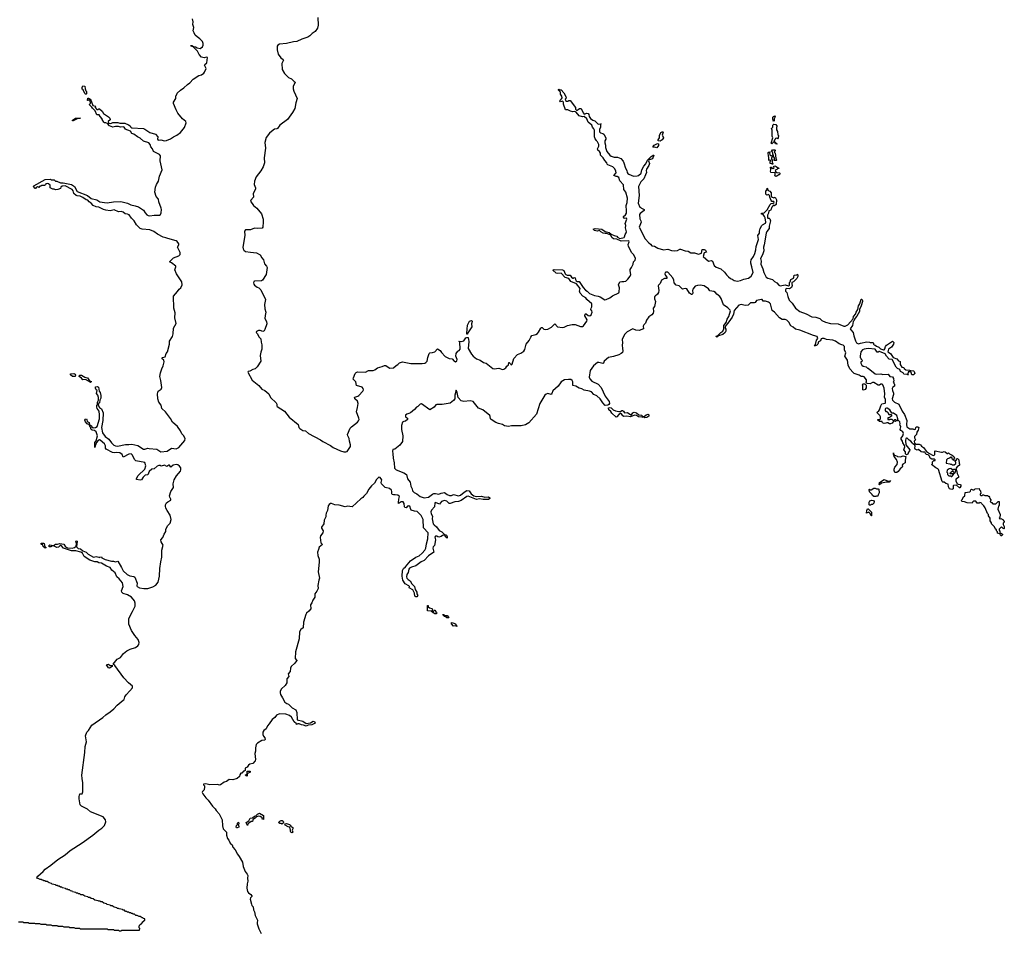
# Model space of a CAD drawing. Extents: x 2535812 to 2752880, y 540738 to 728399.
# Tile 152 of 213: x 2646785 to 2662220, y 625069 to 639389. Entities that reach past the tile are written whole.
import ezdxf

# ---------------------------------------------------------------- set-up
doc = ezdxf.new("R2010")
doc.units = 0

msp = doc.modelspace()

# ---------------------------------------------------------------- linework, layer by layer
at = {"layer": '0CON20XD'}
for points in [[(2647989, 632761), (2647968, 632712), (2647965, 632682), (2647961, 632745), (2647965, 632763), (2647984, 632786), (2648002, 632865), (2647981, 632931), (2647958, 632948), (2647922, 632955), (2647906, 632965), (2647893, 633003), (2647883, 633015), (2647880, 633040), (2647842, 633055), (2647815, 633084), (2647805, 633110), (2647815, 633130), (2647830, 633135), (2647838, 633125), (2647842, 633092), (2647875, 633077), (2647880, 633040), (2647910, 633025), (2647918, 633005), (2647935, 632990), (2647972, 632998), (2647997, 633015), (2648037, 633133), (2648038, 633195), (2648032, 633252), (2647999, 633295), (2647992, 633315), (2647995, 633348), (2648003, 633357), (2648004, 633395), (2648022, 633428), (2648022, 633465), (2648012, 633502), (2647991, 633531), (2648000, 633575), (2647985, 633590), (2647973, 633615), (2647972, 633635), (2647999, 633639), (2648018, 633628), (2648030, 633565), (2648044, 633544), (2648057, 633497), (2648055, 633455), (2648039, 633425), (2648034, 633386), (2648018, 633372), (2648017, 633345), (2648035, 633312), (2648065, 633288), (2648092, 633225), (2648089, 633105), (2648065, 632995), (2648081, 632915), (2648126, 632855), (2648182, 632812), (2648225, 632755), (2648261, 632721), (2648288, 632708), (2648317, 632703), (2648445, 632731), (2648495, 632728), (2648545, 632738), (2648635, 632715), (2648725, 632660), (2648745, 632658), (2648794, 632674), (2648815, 632667), (2648935, 632655), (2648995, 632615), (2649095, 632625), (2649165, 632671), (2649235, 632661), (2649279, 632681), (2649373, 632795), (2649378, 632825), (2649353, 632873), (2649325, 632896), (2649303, 632943), (2649261, 633011), (2649178, 633078), (2649149, 633139), (2649070, 633240), (2649015, 633295), (2649003, 633345), (2648965, 633395), (2648950, 633445), (2648945, 633525), (2648954, 633566), (2649000, 633600), (2649011, 633625), (2648996, 633736), (2648980, 633795), (2648990, 633855), (2649014, 633916), (2649035, 633965), (2649049, 634025), (2649042, 634052), (2649016, 634075), (2649013, 634085), (2649024, 634095), (2649063, 634107), (2649083, 634155), (2649102, 634185), (2649132, 634305), (2649135, 634349), (2649179, 634421), (2649192, 634465), (2649194, 634555), (2649237, 634625), (2649218, 634715), (2649222, 634795), (2649202, 634865), (2649194, 635055), (2649261, 635129), (2649285, 635164), (2649311, 635185), (2649332, 635235), (2649328, 635278), (2649242, 635408), (2649218, 635468), (2649232, 635515), (2649230, 635525), (2649165, 635579), (2649132, 635595), (2649196, 635654), (2649281, 635689), (2649300, 635710), (2649300, 635740), (2649260, 635825), (2649279, 635861), (2649279, 635875), (2649254, 635914), (2649235, 635924), (2649105, 635958), (2649075, 635972), (2649035, 635978), (2648945, 636025), (2648889, 636069), (2648825, 636097), (2648705, 636106), (2648675, 636115), (2648615, 636174), (2648579, 636239), (2648535, 636280), (2648499, 636329), (2648475, 636342), (2648437, 636347), (2648405, 636371), (2648375, 636381), (2648335, 636376), (2648265, 636408), (2648205, 636393), (2648135, 636406), (2648096, 636416), (2648025, 636449), (2647984, 636454), (2647936, 636476), (2647905, 636513), (2647874, 636534), (2647855, 636560), (2647825, 636566), (2647774, 636604), (2647735, 636624), (2647685, 636626), (2647668, 636635), (2647633, 636665), (2647622, 636705), (2647605, 636730), (2647495, 636784), (2647448, 636782), (2647430, 636765), (2647425, 636743), (2647380, 636725), (2647345, 636721), (2647324, 636734), (2647302, 636735), (2647260, 636755), (2647263, 636795), (2647238, 636818), (2647215, 636822), (2647192, 636818), (2647188, 636802), (2647175, 636790), (2647125, 636790), (2647115, 636780), (2647102, 636778), (2647085, 636760), (2647075, 636770), (2647063, 636767), (2647045, 636760), (2647035, 636743), (2647025, 636742), (2647000, 636775), (2647005, 636787), (2647185, 636883), (2647265, 636888), (2647278, 636878), (2647325, 636880), (2647348, 636858), (2647365, 636857), (2647425, 636830), (2647465, 636834), (2647596, 636806), (2647642, 636772), (2647685, 636696), (2647845, 636631), (2647905, 636588), (2647994, 636564), (2648042, 636532), (2648115, 636526), (2648155, 636516), (2648254, 636536), (2648368, 636538), (2648475, 636515), (2648526, 636486), (2648595, 636472), (2648645, 636454), (2648728, 636405), (2648750, 636360), (2648779, 636329), (2648798, 636318), (2648826, 636316), (2648895, 636327), (2648975, 636326), (2648992, 636335), (2649000, 636360), (2649008, 636415), (2649005, 636435), (2648967, 636535), (2648962, 636575), (2648925, 636616), (2648905, 636685), (2648915, 636765), (2648927, 636805), (2648962, 636858), (2648975, 636935), (2649016, 637034), (2648987, 637175), (2648991, 637255), (2648975, 637275), (2648882, 637325), (2648864, 637364), (2648839, 637395), (2648828, 637435), (2648810, 637460), (2648724, 637485), (2648671, 637531), (2648634, 637554), (2648573, 637593), (2648544, 637605), (2648523, 637643), (2648479, 637655), (2648440, 637675), (2648440, 637685), (2648415, 637710), (2648365, 637707), (2648335, 637714), (2648287, 637713), (2648245, 637704), (2648195, 637724), (2648162, 637762), (2648135, 637774), (2648115, 637774), (2648102, 637785), (2648080, 637825), (2648080, 637835), (2648045, 637870), (2648028, 637898), (2647995, 637900), (2647970, 637960), (2647925, 638000), (2647918, 638018), (2647880, 638055), (2647882, 638068), (2647900, 638085), (2647890, 638095), (2647890, 638115), (2647878, 638128), (2647865, 638130), (2647855, 638120), (2647850, 638125), (2647852, 638158), (2647865, 638160), (2647888, 638145), (2647907, 638115), (2647932, 638042), (2647980, 638035), (2647970, 638025), (2647970, 638015), (2647992, 637982), (2648015, 637980), (2648025, 637990), (2648035, 637990), (2648076, 637955), (2648097, 637917), (2648176, 637865), (2648197, 637845), (2648202, 637818), (2648172, 637795), (2648179, 637769), (2648215, 637760), (2648245, 637780), (2648265, 637780), (2648325, 637778), (2648355, 637766), (2648435, 637769), (2648491, 637741), (2648516, 637726), (2648527, 637705), (2648543, 637693), (2648725, 637685), (2648748, 637675), (2648825, 637620), (2648915, 637595), (2648950, 637555), (2648944, 637514), (2648955, 637502), (2648995, 637505), (2649055, 637490), (2649085, 637495), (2649150, 637520), (2649195, 637555), (2649249, 637581), (2649308, 637622), (2649370, 637700), (2649395, 637775), (2649391, 637791), (2649336, 637835), (2649265, 637924), (2649238, 637975), (2649197, 638075), (2649196, 638095), (2649232, 638155), (2649234, 638195), (2649244, 638206), (2649254, 638235), (2649305, 638285), (2649359, 638321), (2649415, 638372), (2649453, 638397), (2649505, 638455), (2649595, 638513), (2649633, 638527), (2649670, 638550), (2649684, 638566), (2649709, 638625), (2649681, 638675), (2649685, 638689), (2649720, 638715), (2649728, 638798), (2649715, 638802), (2649675, 638791), (2649635, 638804), (2649596, 638846), (2649574, 638895), (2649502, 638962), (2649473, 638975), (2649470, 638985), (2649485, 638987), (2649508, 638968), (2649540, 638965), (2649568, 638948), (2649614, 638936), (2649651, 638965), (2649661, 638989), (2649662, 639015), (2649648, 639048), (2649610, 639090), (2649565, 639118), (2649536, 639145), (2649519, 639185), (2649504, 639216), (2649514, 639265), (2649500, 639315), (2649505, 639355), (2649495, 639405)], [(2651458, 639425), (2651465, 639305), (2651455, 639255), (2651418, 639205), (2651369, 639171), (2651333, 639135), (2651301, 639115), (2651208, 639082), (2651131, 639045), (2651075, 639041), (2650965, 639017), (2650856, 639004), (2650830, 638990), (2650821, 638975), (2650820, 638915), (2650837, 638847), (2650879, 638789), (2650915, 638765), (2650919, 638755), (2650893, 638705), (2650901, 638611), (2650938, 638548), (2651001, 638481), (2651044, 638464), (2651088, 638418), (2651105, 638408), (2651095, 638382), (2651073, 638347), (2651073, 638303), (2651081, 638271), (2651134, 638155), (2651111, 638085), (2651096, 637995), (2651063, 637935), (2650985, 637826), (2650862, 637738), (2650825, 637685), (2650815, 637678), (2650778, 637672), (2650760, 637660), (2650700, 637610), (2650649, 637545), (2650626, 637464), (2650636, 637375), (2650616, 637225), (2650621, 637145), (2650603, 637085), (2650565, 637022), (2650527, 636975), (2650493, 636927), (2650463, 636857), (2650458, 636805), (2650482, 636755), (2650482, 636735), (2650443, 636667), (2650450, 636605), (2650409, 636561), (2650404, 636545), (2650449, 636479), (2650501, 636435), (2650573, 636345), (2650602, 636265), (2650603, 636195), (2650594, 636165), (2650595, 636135), (2650585, 636123), (2650505, 636115), (2650465, 636120), (2650405, 636096), (2650325, 636093), (2650307, 636075), (2650315, 636005), (2650283, 635825), (2650288, 635798), (2650297, 635775), (2650325, 635757), (2650405, 635745), (2650495, 635735), (2650553, 635705), (2650580, 635655), (2650606, 635625), (2650621, 635561), (2650655, 635525), (2650662, 635505), (2650650, 635395), (2650592, 635308), (2650575, 635295), (2650467, 635293), (2650455, 635284), (2650450, 635265), (2650455, 635245), (2650468, 635228), (2650505, 635199), (2650535, 635185), (2650564, 635155), (2650638, 635005), (2650624, 634925), (2650625, 634855), (2650645, 634805), (2650632, 634755), (2650628, 634705), (2650656, 634656), (2650658, 634622), (2650630, 634535), (2650615, 634511), (2650595, 634503), (2650554, 634516), (2650526, 634516), (2650505, 634508), (2650495, 634501), (2650491, 634485), (2650513, 634463), (2650536, 634416), (2650566, 634385), (2650569, 634335), (2650583, 634295), (2650579, 634225), (2650564, 634176), (2650557, 634125), (2650563, 634035), (2650505, 633950), (2650475, 633916), (2650440, 633905), (2650391, 633879), (2650366, 633874), (2650359, 633865), (2650429, 633739), (2650531, 633655), (2650580, 633600), (2650625, 633575), (2650689, 633525), (2650717, 633467), (2650804, 633384), (2650814, 633365), (2650816, 633335), (2650822, 633325), (2650934, 633254), (2651010, 633160), (2651151, 633045), (2651162, 632995), (2651175, 632980), (2651221, 632951), (2651265, 632943), (2651312, 632902), (2651500, 632805), (2651537, 632777), (2651656, 632715), (2651701, 632681), (2651815, 632631), (2651865, 632616), (2651895, 632614), (2651918, 632622), (2651973, 632697), (2651973, 632725), (2651953, 632785), (2651952, 632825), (2651930, 632865), (2651925, 632885), (2651965, 632989), (2651985, 633010), (2652079, 633081), (2652097, 633103), (2652105, 633125), (2652102, 633145), (2652063, 633245), (2652082, 633308), (2652093, 633375), (2652080, 633410), (2652038, 633445), (2652033, 633465), (2652041, 633475), (2652083, 633487), (2652101, 633499), (2652165, 633565), (2652173, 633585), (2652169, 633609), (2652151, 633631), (2652064, 633654), (2652054, 633715), (2652014, 633755), (2652016, 633775), (2652045, 633844), (2652060, 633860), (2652082, 633868), (2652205, 633866), (2652255, 633890), (2652325, 633890), (2652350, 633900), (2652395, 633933), (2652465, 633951), (2652505, 633970), (2652525, 633969), (2652545, 633955), (2652588, 633928), (2652645, 633931), (2652685, 633968), (2652715, 633984), (2652740, 634010), (2652785, 634024), (2652915, 634002), (2653095, 634000), (2653135, 634005), (2653154, 634015), (2653175, 634037), (2653184, 634095), (2653205, 634158), (2653214, 634166), (2653255, 634172), (2653290, 634185), (2653335, 634230), (2653375, 634205), (2653395, 634175), (2653455, 634111), (2653515, 634080), (2653565, 634074), (2653595, 634035), (2653615, 634027), (2653638, 634042), (2653645, 634065), (2653623, 634115), (2653625, 634155), (2653654, 634195), (2653675, 634206), (2653688, 634225), (2653682, 634332), (2653670, 634345), (2653675, 634350), (2653705, 634347), (2653748, 634355), (2653777, 634403), (2653795, 634409), (2653816, 634406), (2653826, 634346), (2653817, 634237), (2653868, 634148), (2653896, 634116), (2653945, 634075), (2654003, 634053), (2654055, 634016), (2654095, 634004), (2654200, 633920), (2654225, 633915), (2654295, 633925), (2654355, 633906), (2654375, 633911), (2654405, 633930), (2654422, 633958), (2654450, 633980), (2654452, 634018), (2654458, 634018), (2654480, 633995), (2654482, 633982), (2654495, 633980), (2654505, 633990), (2654530, 634080), (2654590, 634140), (2654639, 634161), (2654687, 634193), (2654701, 634219), (2654724, 634305), (2654769, 634361), (2654795, 634414), (2654815, 634440), (2654875, 634455), (2654900, 634470), (2654919, 634491), (2654955, 634556), (2654965, 634564), (2654975, 634564), (2655000, 634540), (2655022, 634532), (2655063, 634537), (2655122, 634568), (2655175, 634621), (2655217, 634577), (2655295, 634566), (2655321, 634569), (2655374, 634595), (2655446, 634614), (2655495, 634612), (2655575, 634580), (2655605, 634578), (2655622, 634588), (2655674, 634665), (2655680, 634685), (2655646, 634745), (2655648, 634772), (2655655, 634778), (2655665, 634778), (2655695, 634755), (2655725, 634748), (2655743, 634765), (2655758, 634805), (2655754, 634824), (2655740, 634845), (2655742, 634865), (2655754, 634886), (2655755, 634935), (2655675, 635005), (2655660, 635030), (2655615, 635057), (2655569, 635105), (2655559, 635135), (2655573, 635175), (2655511, 635251), (2655425, 635288), (2655395, 635330), (2655335, 635349), (2655275, 635414), (2655215, 635410), (2655195, 635416), (2655140, 635465), (2655165, 635472), (2655295, 635468), (2655315, 635460), (2655336, 635406), (2655348, 635395), (2655365, 635387), (2655415, 635383), (2655434, 635354), (2655455, 635337), (2655465, 635337), (2655475, 635347), (2655493, 635343), (2655497, 635315), (2655507, 635297), (2655525, 635288), (2655557, 635285), (2655620, 635190), (2655655, 635148), (2655683, 635133), (2655716, 635096), (2655795, 635066), (2655855, 635056), (2655885, 635044), (2655955, 634997), (2655979, 635001), (2656038, 635032), (2656077, 635063), (2656175, 635106), (2656184, 635126), (2656190, 635185), (2656173, 635235), (2656195, 635278), (2656222, 635288), (2656256, 635284), (2656287, 635293), (2656319, 635321), (2656353, 635367), (2656365, 635395), (2656353, 635455), (2656354, 635475), (2656377, 635503), (2656403, 635555), (2656409, 635595), (2656431, 635619), (2656439, 635645), (2656412, 635702), (2656381, 635735), (2656327, 635835), (2656325, 635865), (2656338, 635905), (2656334, 635924), (2656215, 635917), (2656145, 635951), (2656095, 635954), (2656065, 635974), (2656059, 635999), (2656039, 636019), (2655985, 636040), (2655963, 636037), (2655932, 636045), (2655895, 636064), (2655873, 636083)], [(2647825, 638220), (2647815, 638220), (2647805, 638230), (2647778, 638288), (2647765, 638300), (2647764, 638325), (2647775, 638350), (2647806, 638345), (2647810, 638305), (2647820, 638275), (2647830, 638265), (2647830, 638225), (2647825, 638220)], [(2655873, 636083), (2655835, 636076), (2655795, 636087), (2655773, 636107), (2655805, 636116), (2655910, 636105), (2655965, 636068), (2656025, 636056), (2656056, 636026), (2656106, 636006), (2656148, 635998), (2656158, 635978), (2656195, 635960), (2656260, 635975), (2656268, 635985), (2656276, 636024), (2656293, 636047), (2656297, 636065), (2656283, 636125), (2656285, 636165), (2656274, 636195), (2656302, 636265), (2656295, 636276), (2656265, 636275), (2656251, 636295), (2656251, 636305), (2656281, 636329), (2656296, 636355), (2656298, 636395), (2656291, 636475), (2656310, 636525), (2656312, 636592), (2656288, 636688), (2656258, 636725), (2656249, 636799), (2656195, 636866), (2656179, 636915), (2656150, 636930), (2656135, 636930), (2656100, 636945), (2656133, 636987), (2656130, 637015), (2656113, 637053), (2656084, 637084), (2656006, 637116), (2655996, 637126), (2655989, 637145), (2655955, 637184), (2655934, 637224), (2655892, 637265), (2655890, 637295), (2655875, 637322), (2655846, 637346), (2655842, 637365), (2655861, 637405), (2655862, 637432), (2655844, 637474), (2655830, 637485), (2655828, 637498), (2655805, 637520), (2655794, 637555), (2655794, 637655), (2655785, 637680), (2655764, 637704), (2655753, 637735), (2655695, 637784), (2655674, 637834), (2655635, 637872), (2655605, 637868), (2655555, 637883), (2655508, 637938), (2655488, 637948), (2655455, 637944), (2655418, 637955), (2655375, 637978), (2655340, 637975), (2655310, 638065), (2655308, 638098), (2655295, 638110), (2655265, 638104), (2655254, 638115), (2655255, 638128), (2655280, 638150), (2655288, 638165), (2655282, 638192), (2655263, 638223), (2655260, 638255), (2655230, 638285), (2655230, 638295), (2655235, 638300), (2655245, 638290), (2655275, 638290), (2655316, 638245), (2655346, 638185), (2655353, 638165), (2655338, 638142), (2655342, 638122), (2655355, 638110), (2655385, 638110), (2655395, 638120), (2655415, 638120), (2655497, 638015), (2655498, 637988), (2655512, 637972), (2655525, 637970), (2655537, 637983), (2655560, 637995), (2655588, 637998), (2655618, 637928), (2655635, 637910), (2655675, 637923), (2655695, 637917), (2655707, 637905), (2655713, 637873), (2655735, 637840), (2655770, 637815), (2655800, 637805), (2655855, 637750), (2655900, 637755), (2655890, 637750), (2655888, 637705), (2655872, 637668), (2655875, 637630), (2655888, 637615), (2655925, 637606), (2655944, 637594), (2655972, 637535), (2655974, 637515), (2655960, 637490), (2655958, 637458), (2655966, 637424), (2655966, 637385), (2655988, 637325), (2656038, 637265), (2656059, 637249), (2656104, 637236), (2656155, 637236), (2656206, 637216), (2656245, 637171), (2656255, 637145), (2656282, 637062), (2656302, 637025), (2656309, 636995), (2656320, 636980), (2656335, 636966), (2656406, 636936), (2656465, 636941), (2656485, 636949), (2656525, 636983), (2656536, 637035), (2656567, 637093), (2656601, 637129), (2656625, 637188), (2656684, 637246), (2656715, 637268), (2656728, 637268), (2656705, 637210), (2656675, 637198), (2656652, 637198), (2656640, 637175), (2656656, 637134), (2656646, 637105), (2656610, 637045), (2656603, 637025), (2656610, 636995), (2656596, 636955), (2656569, 636895), (2656523, 636847), (2656484, 636775), (2656494, 636635), (2656480, 636515), (2656505, 636452), (2656553, 636427), (2656572, 636415), (2656572, 636398), (2656511, 636349), (2656500, 636335), (2656506, 636266), (2656524, 636235), (2656526, 636216), (2656496, 636135), (2656591, 635955), (2656649, 635889), (2656673, 635873), (2656694, 635845), (2656735, 635837), (2656786, 635806), (2656875, 635782), (2656945, 635794), (2657005, 635771), (2657054, 635766), (2657095, 635772), (2657135, 635794), (2657145, 635793), (2657215, 635766), (2657265, 635762), (2657307, 635737), (2657363, 635733), (2657424, 635716), (2657472, 635728), (2657485, 635788), (2657516, 635786), (2657535, 635778), (2657550, 635745), (2657528, 635742), (2657517, 635733), (2657497, 635675), (2657585, 635606), (2657625, 635614), (2657645, 635606), (2657674, 635535), (2657705, 635510), (2657775, 635482), (2657835, 635434), (2657865, 635389), (2657895, 635360), (2657927, 635335), (2657955, 635324), (2657985, 635299), (2658035, 635292), (2658085, 635301), (2658136, 635324), (2658211, 635339), (2658250, 635370), (2658282, 635425), (2658264, 635515), (2658244, 635574), (2658244, 635595), (2658254, 635625), (2658290, 635675), (2658310, 635725), (2658325, 635780), (2658329, 635835), (2658364, 635945), (2658357, 636005), (2658384, 636045), (2658384, 636075), (2658394, 636116), (2658418, 636162), (2658427, 636173), (2658475, 636198), (2658484, 636216), (2658472, 636285), (2658462, 636305), (2658438, 636338), (2658415, 636340), (2658413, 636355), (2658458, 636362), (2658500, 636410), (2658547, 636493), (2658563, 636507), (2658598, 636512), (2658610, 636525), (2658608, 636538), (2658575, 636542), (2658564, 636554), (2658543, 636605), (2658540, 636635), (2658525, 636650), (2658495, 636640), (2658482, 636655), (2658483, 636703), (2658500, 636725), (2658503, 636747), (2658510, 636745), (2658510, 636725), (2658520, 636710), (2658545, 636700), (2658567, 636677), (2658566, 636626), (2658572, 636615), (2658605, 636598), (2658628, 636608), (2658647, 636565), (2658642, 636495), (2658615, 636470), (2658605, 636480), (2658592, 636478), (2658590, 636465), (2658575, 636450), (2658562, 636408), (2658555, 636400), (2658527, 636393), (2658524, 636355), (2658507, 636325), (2658508, 636285), (2658515, 636278), (2658536, 636276), (2658546, 636266), (2658553, 636235), (2658534, 636155), (2658536, 636115), (2658499, 636071), (2658488, 636045), (2658455, 635862), (2658444, 635825), (2658448, 635765), (2658428, 635705), (2658398, 635645), (2658406, 635604), (2658401, 635555), (2658435, 635485), (2658451, 635425), (2658488, 635355), (2658515, 635338), (2658587, 635315), (2658617, 635287), (2658656, 635265), (2658685, 635230), (2658705, 635216), (2658785, 635231), (2658835, 635220), (2658852, 635228), (2658855, 635270), (2658862, 635278), (2658872, 635318), (2658915, 635340), (2658922, 635355), (2658924, 635386), (2658965, 635390), (2658975, 635400), (2658985, 635390), (2658985, 635362), (2658969, 635335), (2658915, 635278), (2658890, 635270), (2658887, 635247), (2658893, 635223), (2658885, 635194), (2658855, 635173), (2658802, 635175), (2658788, 635155), (2658792, 635135), (2658813, 635113), (2658825, 635052), (2658846, 634995), (2658896, 634946), (2658944, 634865), (2659017, 634815), (2659115, 634779), (2659203, 634733), (2659266, 634726), (2659328, 634708), (2659359, 634675), (2659418, 634648), (2659495, 634626), (2659615, 634621), (2659705, 634583), (2659724, 634586), (2659765, 634606), (2659849, 634701), (2659854, 634736), (2659890, 634780), (2659897, 634805), (2659922, 634848), (2659934, 634905), (2659954, 634935), (2659975, 635010), (2659985, 635006), (2659995, 634988), (2659995, 634970), (2659977, 634905), (2659950, 634845), (2659951, 634815), (2659910, 634740), (2659879, 634705), (2659866, 634675), (2659852, 634658), (2659842, 634598), (2659806, 634545), (2659815, 634527), (2659853, 634485), (2659861, 634435), (2659886, 634356), (2659905, 634324), (2659935, 634307), (2659965, 634321), (2660065, 634342), (2660107, 634337), (2660115, 634330), (2660157, 634327), (2660168, 634318), (2660170, 634305), (2660182, 634292), (2660198, 634288), (2660215, 634270), (2660255, 634258), (2660278, 634228), (2660325, 634215), (2660335, 634217), (2660349, 634231), (2660358, 634265), (2660375, 634290), (2660465, 634348), (2660487, 634327), (2660483, 634305), (2660452, 634258), (2660404, 634226), (2660392, 634182), (2660438, 634155), (2660480, 634095), (2660537, 634075), (2660562, 634042), (2660585, 634030), (2660590, 634015), (2660588, 633985), (2660612, 633942), (2660645, 633940), (2660652, 633922), (2660675, 633900), (2660735, 633898), (2660748, 633888), (2660795, 633886), (2660805, 633877), (2660817, 633845), (2660795, 633822), (2660772, 633822), (2660758, 633858), (2660745, 633870), (2660712, 633868), (2660710, 633835), (2660720, 633825), (2660715, 633820), (2660705, 633820), (2660695, 633830), (2660645, 633833), (2660632, 633852), (2660594, 633875), (2660580, 633905), (2660545, 633922), (2660525, 633944), (2660462, 634062), (2660415, 634070), (2660374, 634115), (2660351, 634151), (2660265, 634190), (2660255, 634190), (2660245, 634180), (2660225, 634180), (2660193, 634223), (2660086, 634234), (2660025, 634227), (2659995, 634213), (2659970, 634185), (2659960, 634115), (2659960, 634095), (2659970, 634085), (2659972, 634072), (2659990, 634055), (2659988, 634032), (2659970, 634025), (2659970, 634005), (2659988, 633975), (2660005, 633960), (2660055, 633950), (2660075, 633928), (2660086, 633926), (2660195, 633839), (2660215, 633833), (2660285, 633836), (2660315, 633830), (2660400, 633835), (2660426, 633796), (2660465, 633790), (2660484, 633765), (2660486, 633725), (2660480, 633715), (2660487, 633703)], [(2647625, 637804), (2647610, 637805), (2647610, 637815), (2647660, 637845), (2647738, 637848), (2647687, 637833), (2647625, 637804)], [(2658605, 637800), (2658593, 637803), (2658600, 637815), (2658590, 637825), (2658590, 637855), (2658595, 637870), (2658605, 637870), (2658615, 637880), (2658630, 637865), (2658610, 637835), (2658610, 637805), (2658605, 637800)], [(2656825, 637483), (2656795, 637492), (2656794, 637505), (2656813, 637535), (2656814, 637575), (2656837, 637623), (2656865, 637638), (2656872, 637625), (2656858, 637578), (2656878, 637545), (2656877, 637535), (2656856, 637505), (2656825, 637483)], [(2658655, 637440), (2658632, 637442), (2658630, 637460), (2658622, 637462), (2658620, 637470), (2658602, 637468), (2658577, 637443), (2658563, 637455), (2658590, 637535), (2658580, 637565), (2658582, 637655), (2658572, 637685), (2658590, 637705), (2658593, 637737), (2658605, 637750), (2658638, 637748), (2658660, 637715), (2658650, 637705), (2658650, 637665), (2658667, 637637), (2658670, 637585), (2658678, 637575), (2658677, 637535), (2658665, 637520), (2658655, 637530), (2658632, 637528), (2658630, 637515), (2658610, 637495), (2658620, 637470), (2658628, 637468), (2658642, 637452), (2658655, 637450), (2658660, 637445), (2658655, 637440)], [(2656775, 637383), (2656735, 637392), (2656715, 637390), (2656712, 637395), (2656733, 637425), (2656785, 637450), (2656800, 637445), (2656800, 637415), (2656775, 637383)], [(2658645, 637180), (2658615, 637180), (2658610, 637185), (2658610, 637195), (2658620, 637205), (2658620, 637225), (2658600, 637245), (2658600, 637265), (2658590, 637275), (2658590, 637305), (2658570, 637325), (2658585, 637348), (2658625, 637350), (2658630, 637345), (2658630, 637335), (2658620, 637325), (2658620, 637305), (2658630, 637295), (2658638, 637218), (2658650, 637185), (2658645, 637180)], [(2658585, 637120), (2658575, 637130), (2658550, 637135), (2658550, 637165), (2658558, 637178), (2658545, 637190), (2658535, 637180), (2658530, 637185), (2658530, 637235), (2658522, 637245), (2658520, 637305), (2658535, 637320), (2658550, 637315), (2658540, 637305), (2658542, 637272), (2658555, 637260), (2658568, 637258), (2658580, 637245), (2658580, 637235), (2658570, 637225), (2658570, 637205), (2658590, 637185), (2658580, 637175), (2658580, 637155), (2658590, 637135), (2658585, 637120)], [(2658645, 636933), (2658623, 636943), (2658630, 636955), (2658628, 636988), (2658562, 636995), (2658554, 637015), (2658560, 637035), (2658555, 637080), (2658568, 637078), (2658572, 637062), (2658585, 637060), (2658595, 637050), (2658610, 637065), (2658602, 637088), (2658625, 637098), (2658645, 637090), (2658662, 637072), (2658678, 637068), (2658690, 637055), (2658665, 637050), (2658655, 637040), (2658642, 637038), (2658630, 637025), (2658632, 637012), (2658652, 636992), (2658695, 636990), (2658700, 636985), (2658695, 636960), (2658682, 636958), (2658670, 636945), (2658645, 636933)], [(2660487, 633703), (2660488, 633688), (2660500, 633675), (2660500, 633645), (2660472, 633628), (2660461, 633609), (2660466, 633576), (2660482, 633535), (2660482, 633515), (2660463, 633447), (2660468, 633425), (2660497, 633395), (2660564, 633364), (2660617, 633255), (2660653, 633203), (2660691, 633105), (2660686, 633045), (2660693, 633005), (2660738, 632978), (2660786, 632976), (2660805, 632968), (2660828, 632972), (2660833, 632997), (2660845, 633010), (2660865, 633008), (2660878, 632995), (2660870, 632955), (2660848, 632922), (2660842, 632888), (2660812, 632855), (2660810, 632835), (2660830, 632805), (2660808, 632782), (2660812, 632752), (2660838, 632738), (2660885, 632737), (2660906, 632726), (2660922, 632702), (2660955, 632682), (2661000, 632620), (2661048, 632588), (2661105, 632560), (2661118, 632562), (2661130, 632575), (2661130, 632625), (2661135, 632630), (2661235, 632608), (2661252, 632608), (2661275, 632620), (2661295, 632618), (2661322, 632592), (2661335, 632590), (2661345, 632600), (2661362, 632582), (2661400, 632565), (2661428, 632545), (2661440, 632515), (2661430, 632505), (2661428, 632482), (2661410, 632495), (2661398, 632528), (2661385, 632530), (2661360, 632515), (2661332, 632508), (2661312, 632488), (2661310, 632440), (2661365, 632430), (2661375, 632420), (2661395, 632420), (2661405, 632410), (2661435, 632410), (2661460, 632435), (2661460, 632455), (2661450, 632465), (2661450, 632475), (2661468, 632492), (2661470, 632505), (2661485, 632510), (2661505, 632490), (2661510, 632435), (2661520, 632425), (2661518, 632405), (2661480, 632380), (2661460, 632355), (2661477, 632307), (2661480, 632275), (2661500, 632235), (2661500, 632215), (2661462, 632188), (2661458, 632175), (2661460, 632155), (2661480, 632120), (2661495, 632108), (2661530, 632105), (2661537, 632097), (2661536, 632076), (2661525, 632050), (2661515, 632052), (2661472, 632092), (2661425, 632090), (2661420, 632085), (2661418, 632035), (2661395, 632023), (2661362, 632035), (2661353, 632045), (2661343, 632067), (2661338, 632108), (2661305, 632120), (2661275, 632140), (2661255, 632142), (2661245, 632152), (2661189, 632339), (2661180, 632350), (2661145, 632363), (2661080, 632415), (2661092, 632428), (2661095, 632460), (2661115, 632480), (2661135, 632480), (2661138, 632488), (2661125, 632500), (2661085, 632502), (2661060, 632515), (2661048, 632548), (2661028, 632568), (2661000, 632575), (2660985, 632590), (2660978, 632608), (2660945, 632611), (2660916, 632616), (2660875, 632650), (2660855, 632643), (2660825, 632658), (2660817, 632675), (2660822, 632705), (2660818, 632718), (2660780, 632745), (2660778, 632758), (2660755, 632782), (2660727, 632797), (2660695, 632832), (2660685, 632832), (2660678, 632825), (2660670, 632795), (2660678, 632725), (2660737, 632645), (2660735, 632630), (2660718, 632612), (2660705, 632580), (2660685, 632570), (2660672, 632585), (2660670, 632615), (2660643, 632645), (2660658, 632695), (2660653, 632715), (2660628, 632755), (2660622, 632785), (2660603, 632815), (2660605, 632830), (2660628, 632865), (2660638, 632905), (2660630, 632930), (2660599, 632949), (2660588, 632965), (2660600, 633005), (2660595, 633023), (2660580, 633035), (2660586, 633055), (2660582, 633085), (2660555, 633110), (2660545, 633100), (2660540, 633105), (2660550, 633110), (2660550, 633135), (2660535, 633186), (2660485, 633221), (2660455, 633220), (2660425, 633273), (2660385, 633298), (2660375, 633298), (2660360, 633295), (2660350, 633285), (2660352, 633262), (2660365, 633250), (2660378, 633248), (2660400, 633225), (2660400, 633215), (2660412, 633202), (2660445, 633200), (2660450, 633195), (2660450, 633175), (2660438, 633162), (2660425, 633160), (2660415, 633150), (2660392, 633148), (2660392, 633122), (2660425, 633120), (2660435, 633130), (2660455, 633130), (2660485, 633100), (2660505, 633120), (2660515, 633120), (2660530, 633105), (2660515, 633090), (2660490, 633100), (2660475, 633080), (2660460, 633065), (2660435, 633053), (2660420, 633055), (2660395, 633072), (2660378, 633072), (2660365, 633063), (2660335, 633062), (2660312, 633072), (2660305, 633090), (2660265, 633092), (2660230, 633115), (2660235, 633120), (2660265, 633120), (2660280, 633135), (2660280, 633165), (2660270, 633185), (2660228, 633225), (2660232, 633245), (2660254, 633256), (2660265, 633272), (2660282, 633335), (2660302, 633368), (2660352, 633378), (2660358, 633385), (2660356, 633435), (2660343, 633475), (2660349, 633525), (2660337, 633615), (2660314, 633665), (2660305, 633674), (2660286, 633674), (2660265, 633663), (2660245, 633662), (2660173, 633703), (2660155, 633702), (2660116, 633684), (2660070, 633685), (2660050, 633705), (2660060, 633715), (2660062, 633745), (2660021, 633791), (2660005, 633798), (2659974, 633794), (2659945, 633819), (2659866, 633846), (2659849, 633859), (2659796, 633915), (2659770, 633975), (2659760, 634050), (2659718, 634115), (2659734, 634165), (2659714, 634214), (2659714, 634265), (2659695, 634289), (2659675, 634294), (2659630, 634310), (2659572, 634352), (2659532, 634365), (2659435, 634378), (2659395, 634394), (2659366, 634394), (2659348, 634385), (2659337, 634355), (2659309, 634341), (2659296, 634304), (2659280, 634285), (2659242, 634272), (2659262, 634298), (2659277, 634365), (2659296, 634394), (2659285, 634423), (2659228, 634438), (2659012, 634522), (2658947, 634537), (2658912, 634572), (2658873, 634593), (2658840, 634650), (2658812, 634682), (2658785, 634691), (2658735, 634692), (2658694, 634715), (2658618, 634805), (2658583, 634833), (2658553, 634933), (2658540, 634950), (2658522, 634962), (2658475, 634975), (2658439, 634979), (2658425, 635002), (2658415, 635003), (2658335, 634986), (2658314, 634956), (2658299, 634951), (2658241, 634949), (2658205, 634912), (2658155, 634910), (2658095, 634927), (2658058, 634912), (2657987, 634833), (2657977, 634775), (2657952, 634728), (2657904, 634655), (2657859, 634601), (2657840, 634565), (2657856, 634536), (2657855, 634505), (2657846, 634485), (2657805, 634457), (2657738, 634432), (2657715, 634412), (2657703, 634423), (2657705, 634430), (2657730, 634440), (2657775, 634487), (2657810, 634505), (2657824, 634545), (2657824, 634595), (2657860, 634645), (2657876, 634694), (2657903, 634735), (2657926, 634825), (2657924, 634835), (2657884, 634874), (2657820, 634920), (2657780, 635020), (2657758, 635048), (2657715, 635085), (2657694, 635114), (2657667, 635127), (2657605, 635141), (2657581, 635171), (2657517, 635217), (2657452, 635228), (2657408, 635222), (2657375, 635210), (2657339, 635165), (2657333, 635145), (2657338, 635102), (2657325, 635082), (2657315, 635080), (2657285, 635104), (2657241, 635171), (2657215, 635178), (2657175, 635166), (2657125, 635216), (2657075, 635229), (2657046, 635265), (2657040, 635305), (2657024, 635345), (2656945, 635432), (2656915, 635432), (2656905, 635424), (2656899, 635405), (2656909, 635379), (2656932, 635355), (2656930, 635335), (2656925, 635330), (2656895, 635330), (2656846, 635304), (2656825, 635255), (2656815, 635245), (2656800, 635230), (2656795, 635215), (2656806, 635145), (2656799, 635111), (2656784, 635086), (2656745, 635058), (2656736, 635045), (2656736, 635015), (2656754, 634974), (2656734, 634896), (2656716, 634865), (2656720, 634815), (2656715, 634789), (2656695, 634761), (2656649, 634731), (2656613, 634677), (2656596, 634635), (2656567, 634605), (2656560, 634585), (2656565, 634545), (2656495, 634517), (2656445, 634523), (2656395, 634543), (2656306, 634494), (2656267, 634453), (2656228, 634375), (2656237, 634325), (2656231, 634285), (2656233, 634235), (2656242, 634198), (2656234, 634175), (2656212, 634155), (2656175, 634138), (2656095, 634110), (2656015, 634095), (2655949, 634035), (2655935, 634004), (2655925, 634000), (2655865, 634017), (2655845, 634016), (2655778, 633962), (2655730, 633890), (2655712, 633785), (2655720, 633760), (2655752, 633722), (2655855, 633675), (2655900, 633625), (2655965, 633490), (2655992, 633445), (2656026, 633406), (2656029, 633375), (2656022, 633358), (2656003, 633347), (2655964, 633344), (2655925, 633384), (2655884, 633444), (2655831, 633491), (2655785, 633516), (2655746, 633556), (2655715, 633569), (2655635, 633584), (2655595, 633605), (2655555, 633614), (2655505, 633645), (2655456, 633656), (2655454, 633715), (2655443, 633735), (2655425, 633749), (2655388, 633752), (2655327, 633743), (2655275, 633712), (2655225, 633645), (2655140, 633570), (2655129, 633531), (2655115, 633513), (2655065, 633530), (2655039, 633521), (2655018, 633502), (2654938, 633372), (2654885, 633205), (2654765, 633070), (2654715, 633038), (2654645, 633022), (2654495, 633025), (2654445, 633015), (2654387, 633025), (2654355, 633045), (2654290, 633060), (2654250, 633075), (2654175, 633122), (2654166, 633135), (2654162, 633172), (2654155, 633185), (2654045, 633275), (2653975, 633298), (2653893, 633403), (2653845, 633417), (2653745, 633402), (2653705, 633415), (2653656, 633465), (2653642, 633545), (2653625, 633580), (2653606, 633504), (2653604, 633445), (2653585, 633419), (2653535, 633378), (2653405, 633355), (2653325, 633358), (2653310, 633350), (2653282, 633318), (2653215, 633276), (2653085, 633370), (2653065, 633364), (2653025, 633328)], [(2653805, 634462), (2653795, 634462), (2653792, 634475), (2653805, 634600), (2653835, 634664), (2653866, 634676), (2653876, 634666), (2653875, 634640), (2653866, 634624), (2653872, 634575), (2653810, 634480), (2653805, 634462)], [(2647655, 633794), (2647615, 633796), (2647582, 633825), (2647582, 633838), (2647635, 633844), (2647652, 633835), (2647659, 633815), (2647655, 633794)], [(2647895, 633700), (2647864, 633724), (2647815, 633747), (2647772, 633745), (2647752, 633772), (2647716, 633795), (2647716, 633805), (2647727, 633815), (2647755, 633818), (2647805, 633787), (2647845, 633777), (2647880, 633730), (2647908, 633718), (2647895, 633700)], [(2660015, 633580), (2660000, 633585), (2660000, 633655), (2659990, 633665), (2660005, 633680), (2660035, 633680), (2660052, 633662), (2660053, 633617), (2660040, 633595), (2660015, 633580)], [(2653025, 633328), (2653005, 633316), (2652972, 633278), (2652911, 633229), (2652886, 633214), (2652853, 633205), (2652835, 633189), (2652835, 633166), (2652866, 633145), (2652863, 633125), (2652835, 633097), (2652805, 633093), (2652787, 633083), (2652771, 633029), (2652772, 632965), (2652792, 632865), (2652786, 632775), (2652745, 632722), (2652665, 632658), (2652635, 632650), (2652628, 632625), (2652636, 632586), (2652637, 632517), (2652657, 632445), (2652660, 632360), (2652685, 632334), (2652808, 632288), (2652848, 632258), (2652862, 632192), (2652905, 632142), (2652918, 632078), (2652935, 632037), (2652944, 632004), (2652967, 631977), (2653012, 631955), (2653065, 631918), (2653125, 631897), (2653195, 631905), (2653255, 631951), (2653279, 631961), (2653305, 631963), (2653356, 631954), (2653392, 631968), (2653444, 631976), (2653484, 631945), (2653525, 631932), (2653555, 631932), (2653585, 631947), (2653665, 631927), (2653695, 631936), (2653754, 631986), (2653795, 632007), (2653832, 632002), (2653863, 631955), (2653905, 631924), (2653946, 631916), (2654025, 631919), (2654075, 631906), (2654135, 631909), (2654156, 631895), (2654156, 631885), (2654135, 631866), (2654052, 631868), (2653995, 631878), (2653945, 631867), (2653815, 631919), (2653795, 631914), (2653705, 631854), (2653664, 631836), (2653607, 631833), (2653535, 631805), (2653515, 631807), (2653480, 631840), (2653445, 631851), (2653395, 631835), (2653365, 631794), (2653305, 631822), (2653293, 631817), (2653285, 631755), (2653240, 631700), (2653229, 631675), (2653236, 631645), (2653257, 631607), (2653251, 631565), (2653268, 631488), (2653280, 631470), (2653320, 631440), (2653360, 631380), (2653402, 631362), (2653442, 631322), (2653465, 631317), (2653475, 631308), (2653485, 631290), (2653488, 631265), (2653485, 631260), (2653465, 631280), (2653442, 631312), (2653415, 631306), (2653394, 631286), (2653355, 631279), (2653341, 631281), (2653325, 631293), (2653305, 631294), (2653295, 631280), (2653301, 631235), (2653285, 631150), (2653266, 631125), (2653261, 631105), (2653276, 631045), (2653193, 630987), (2653127, 630913), (2653080, 630890), (2652995, 630827), (2652925, 630809), (2652898, 630792), (2652885, 630775), (2652872, 630725), (2652854, 630695), (2652850, 630655), (2652855, 630635), (2652874, 630614), (2652905, 630593), (2652934, 630545), (2652974, 630505), (2652986, 630456), (2653011, 630415), (2653008, 630388), (2653027, 630365), (2653008, 630345), (2652995, 630344), (2652981, 630355), (2652972, 630402), (2652950, 630450), (2652890, 630485), (2652893, 630505), (2652886, 630515), (2652828, 630548), (2652792, 630605), (2652779, 630665), (2652787, 630753), (2652803, 630787), (2652835, 630815), (2652911, 630909), (2652995, 630964), (2653045, 630987), (2653095, 631025), (2653134, 631075), (2653151, 631105), (2653161, 631175), (2653185, 631252), (2653190, 631345), (2653115, 631425), (2653108, 631555), (2653080, 631620), (2653015, 631679), (2652974, 631684), (2652923, 631703), (2652910, 631725), (2652905, 631755), (2652885, 631771), (2652866, 631765), (2652845, 631737), (2652823, 631743), (2652815, 631755), (2652811, 631805), (2652794, 631834), (2652766, 631834), (2652735, 631810), (2652725, 631808), (2652721, 631821), (2652726, 631875), (2652741, 631915), (2652715, 631935), (2652671, 631941), (2652645, 631939), (2652625, 631945), (2652618, 631955), (2652621, 631995), (2652615, 632015), (2652580, 632040), (2652515, 632058), (2652455, 632113), (2652449, 632135), (2652462, 632175), (2652435, 632215), (2652415, 632217), (2652376, 632184), (2652345, 632125), (2652299, 632081), (2652260, 632030), (2652223, 631965), (2652179, 631921), (2652165, 631898), (2652131, 631879), (2651995, 631753), (2651925, 631766), (2651885, 631756), (2651795, 631779), (2651725, 631786), (2651675, 631808), (2651655, 631805), (2651638, 631792), (2651623, 631767), (2651611, 631695), (2651588, 631655), (2651585, 631625), (2651583, 631595), (2651558, 631542), (2651554, 631485), (2651517, 631435), (2651518, 631418), (2651540, 631375), (2651538, 631345), (2651500, 631300), (2651493, 631275), (2651508, 631188), (2651529, 631165), (2651477, 631123), (2651469, 631085), (2651453, 631045), (2651460, 630990), (2651477, 630935), (2651481, 630885), (2651466, 630735), (2651485, 630635), (2651472, 630605), (2651457, 630523), (2651463, 630475), (2651445, 630432), (2651411, 630389), (2651410, 630335), (2651379, 630291), (2651365, 630248), (2651343, 630217), (2651348, 630155), (2651315, 630118), (2651281, 630089), (2651268, 630065), (2651236, 629944), (2651227, 629855), (2651190, 629830), (2651171, 629795), (2651164, 629685), (2651109, 629481), (2651105, 629375), (2651125, 629348), (2651137, 629345), (2651125, 629342), (2651098, 629305), (2651039, 629251), (2651028, 629225), (2651025, 629175), (2650995, 629135), (2651004, 629095), (2650974, 629056), (2650970, 628995), (2650947, 628955), (2650889, 628901), (2650869, 628865), (2650866, 628836), (2650871, 628811), (2650905, 628760), (2650940, 628690), (2650971, 628671), (2650999, 628659), (2651058, 628605), (2651112, 628572), (2651128, 628528), (2651136, 628416), (2651224, 628394), (2651275, 628358), (2651342, 628368), (2651385, 628392), (2651407, 628387), (2651418, 628365), (2651362, 628335), (2651308, 628332), (2651275, 628317), (2651235, 628333), (2651200, 628335), (2651165, 628350), (2651145, 628350), (2651125, 628340), (2651122, 628352), (2651088, 628385), (2651043, 628455), (2651013, 628485), (2650955, 628504), (2650855, 628510), (2650812, 628488), (2650785, 628452), (2650741, 628419), (2650695, 628352), (2650667, 628323), (2650651, 628275), (2650610, 628250), (2650597, 628223), (2650597, 628187), (2650608, 628158), (2650629, 628135), (2650634, 628106), (2650624, 628096), (2650581, 628089), (2650512, 628048), (2650493, 628027), (2650479, 627975), (2650479, 627925), (2650469, 627885), (2650483, 627795), (2650475, 627774), (2650438, 627732), (2650395, 627722), (2650371, 627705), (2650348, 627672), (2650330, 627665), (2650320, 627655), (2650318, 627622), (2650305, 627610), (2650292, 627608), (2650265, 627580), (2650252, 627578), (2650237, 627555), (2650229, 627525), (2650195, 627494), (2650125, 627474), (2650071, 627479), (2650025, 627449), (2649992, 627438), (2649935, 627398), (2649915, 627392), (2649885, 627399), (2649765, 627397), (2649705, 627411), (2649666, 627405), (2649666, 627395), (2649680, 627380), (2649684, 627364), (2649674, 627315), (2649651, 627289), (2649647, 627275), (2649655, 627255), (2649705, 627190), (2649737, 627157), (2649805, 627059), (2649850, 627020), (2649866, 626995), (2649913, 626943), (2649957, 626847), (2649964, 626754), (2649975, 626707), (2650026, 626655), (2650026, 626605), (2650044, 626555), (2650065, 626527), (2650084, 626484), (2650113, 626455), (2650128, 626418), (2650165, 626375), (2650197, 626307), (2650225, 626275), (2650275, 626186), (2650287, 626115), (2650317, 626037), (2650353, 625995), (2650362, 625975), (2650358, 625935), (2650363, 625885), (2650352, 625845), (2650346, 625775), (2650357, 625725), (2650372, 625702), (2650410, 625675), (2650424, 625655), (2650424, 625645), (2650405, 625624), (2650398, 625605), (2650416, 625525), (2650425, 625502), (2650443, 625483), (2650451, 625435), (2650465, 625405), (2650478, 625348), (2650515, 625276), (2650507, 625235), (2650509, 625215), (2650531, 625141), (2650569, 625065)], [(2656585, 633150), (2656575, 633160), (2656556, 633154), (2656545, 633160), (2656485, 633164), (2656453, 633183), (2656425, 633190), (2656360, 633165), (2656303, 633173), (2656255, 633169), (2656238, 633178), (2656220, 633210), (2656205, 633214), (2656179, 633201), (2656145, 633162), (2656135, 633160), (2656065, 633223), (2656050, 633250), (2656020, 633275), (2656013, 633295), (2656017, 633303), (2656035, 633310), (2656055, 633303), (2656088, 633275), (2656126, 633256), (2656175, 633246), (2656204, 633246), (2656225, 633262), (2656235, 633262), (2656248, 633255), (2656265, 633228), (2656315, 633230), (2656365, 633196), (2656375, 633198), (2656394, 633225), (2656416, 633236), (2656452, 633225), (2656490, 633195), (2656535, 633188), (2656555, 633170), (2656575, 633170), (2656605, 633197), (2656635, 633206), (2656648, 633195), (2656648, 633175), (2656615, 633154), (2656585, 633150)], [(2646765, 625250), (2646835, 625250), (2646845, 625240), (2646915, 625240), (2646935, 625230), (2647015, 625230), (2647025, 625220), (2647095, 625220), (2647115, 625210), (2647195, 625210), (2647205, 625200), (2647275, 625200), (2647295, 625190), (2647375, 625190), (2647385, 625180), (2647455, 625180), (2647475, 625170), (2647555, 625170), (2647565, 625160), (2647635, 625160), (2647655, 625150), (2647725, 625150), (2647735, 625140), (2648155, 625140), (2648165, 625130), (2648255, 625130), (2648265, 625120), (2648335, 625120), (2648345, 625110), (2648375, 625110), (2648385, 625120), (2648665, 625120), (2648670, 625145), (2648660, 625155), (2648660, 625185), (2648670, 625195), (2648672, 625208), (2648688, 625212), (2648692, 625228), (2648708, 625232), (2648712, 625248), (2648728, 625252), (2648732, 625268), (2648748, 625272), (2648748, 625298), (2648725, 625300), (2648715, 625310), (2648705, 625310), (2648675, 625330), (2648655, 625330), (2648625, 625350), (2648605, 625350), (2648585, 625370), (2648565, 625370), (2648555, 625380), (2648535, 625380), (2648525, 625390), (2648505, 625390), (2648495, 625400), (2648475, 625400), (2648465, 625410), (2648443, 625413), (2648425, 625430), (2648405, 625430), (2648395, 625440), (2648345, 625450), (2648335, 625460), (2648315, 625460), (2648305, 625470), (2648265, 625480), (2648235, 625500), (2648215, 625500), (2648205, 625510), (2648155, 625520), (2648145, 625530), (2648105, 625540), (2648075, 625560), (2648055, 625560), (2648045, 625570), (2648025, 625570), (2648015, 625580), (2647965, 625590), (2647935, 625610), (2647903, 625613), (2647885, 625630), (2647865, 625630), (2647855, 625640), (2647805, 625650), (2647775, 625670), (2647743, 625673), (2647725, 625690), (2647705, 625690), (2647695, 625700), (2647675, 625700), (2647665, 625710), (2647615, 625720), (2647605, 625730), (2647583, 625733), (2647565, 625750), (2647545, 625750), (2647535, 625760), (2647515, 625760), (2647505, 625770), (2647455, 625780), (2647445, 625790), (2647423, 625793), (2647405, 625810), (2647385, 625810), (2647375, 625820), (2647355, 625820), (2647345, 625830), (2647295, 625840), (2647285, 625850), (2647245, 625860), (2647215, 625880), (2647195, 625880), (2647185, 625890), (2647165, 625890), (2647155, 625900), (2647135, 625900), (2647125, 625910), (2647103, 625913), (2647075, 625930), (2647065, 625930), (2647052, 625945), (2647068, 625965), (2647152, 626038), (2647185, 626076), (2647273, 626137), (2647385, 626225), (2647499, 626301), (2647574, 626365), (2647762, 626488), (2647931, 626609), (2648025, 626687), (2648073, 626717), (2648112, 626758), (2648135, 626815), (2648131, 626845), (2648095, 626894), (2647895, 626973), (2647846, 627015), (2647755, 627059), (2647735, 627081), (2647715, 627175), (2647715, 627215), (2647725, 627254), (2647763, 627257), (2647775, 627285), (2647777, 627425), (2647762, 627495), (2647757, 627545), (2647808, 627905), (2647810, 627995), (2647830, 628070), (2647818, 628165), (2647835, 628221), (2647861, 628249), (2647915, 628330), (2648090, 628450), (2648135, 628495), (2648201, 628539), (2648261, 628589), (2648315, 628645), (2648409, 628721), (2648424, 628736), (2648435, 628775), (2648455, 628805), (2648512, 628868), (2648555, 628915), (2648552, 628945), (2648490, 628995), (2648415, 629074), (2648275, 629267), (2648250, 629285), (2648311, 629365), (2648367, 629393), (2648413, 629455), (2648464, 629495), (2648515, 629525), (2648600, 629550), (2648637, 629573), (2648654, 629595), (2648657, 629627), (2648644, 629674), (2648591, 629735), (2648535, 629815), (2648496, 629915), (2648496, 630005), (2648555, 630112), (2648595, 630195), (2648596, 630245), (2648582, 630282), (2648538, 630338), (2648475, 630372), (2648408, 630395), (2648384, 630415), (2648381, 630435), (2648405, 630505), (2648394, 630564), (2648343, 630623), (2648306, 630655), (2648281, 630721), (2648229, 630759), (2648202, 630802), (2648143, 630825), (2648065, 630872), (2648027, 630877), (2647999, 630889), (2647965, 630890), (2647885, 630917), (2647796, 630975), (2647770, 631025), (2647745, 631044), (2647665, 631064), (2647595, 631064), (2647518, 631092), (2647473, 631105), (2647435, 631150), (2647418, 631145), (2647391, 631119), (2647366, 631114), (2647315, 631142), (2647298, 631142), (2647275, 631124), (2647252, 631125), (2647242, 631135), (2647243, 631143), (2647255, 631160), (2647315, 631150), (2647345, 631168), (2647375, 631167), (2647415, 631180), (2647475, 631166), (2647505, 631128), (2647532, 631112), (2647606, 631106), (2647644, 631116), (2647672, 631138), (2647673, 631173), (2647663, 631215), (2647675, 631222), (2647688, 631215), (2647677, 631125), (2647699, 631099), (2647736, 631095), (2647772, 631062), (2647825, 631042), (2647859, 631009), (2647942, 630965), (2647985, 630973), (2648027, 630967), (2648035, 630960), (2648043, 630967), (2648065, 630968), (2648070, 630955), (2648125, 630926), (2648225, 630904), (2648255, 630904), (2648285, 630889), (2648325, 630900), (2648378, 630805), (2648408, 630748), (2648471, 630691), (2648511, 630671), (2648575, 630664), (2648592, 630652), (2648628, 630555), (2648621, 630515), (2648626, 630505), (2648662, 630482), (2648731, 630471), (2648795, 630475), (2648872, 630498), (2648919, 630525), (2648955, 630575), (2648978, 630665), (2648979, 630785), (2648996, 630894), (2649014, 630965), (2649015, 631075), (2649033, 631155), (2649005, 631205), (2648999, 631235), (2649026, 631274), (2649048, 631325), (2649073, 631365), (2649075, 631398), (2649100, 631455), (2649145, 631499), (2649161, 631555), (2649142, 631625), (2649095, 631694), (2649076, 631735), (2649069, 631765), (2649071, 631785), (2649087, 631815), (2649105, 631834), (2649153, 631857), (2649154, 631875), (2649136, 631905), (2649134, 631925), (2649154, 631995), (2649197, 632055), (2649192, 632115), (2649206, 632175), (2649245, 632242), (2649305, 632315), (2649312, 632335), (2649310, 632365), (2649292, 632392), (2649262, 632412), (2649235, 632419), (2649191, 632409), (2649155, 632375), (2649135, 632404), (2649125, 632408), (2649092, 632388), (2649055, 632405), (2649005, 632393), (2648985, 632403), (2648965, 632403), (2648940, 632390), (2648895, 632350), (2648855, 632345), (2648813, 632307), (2648796, 632255), (2648751, 632249), (2648719, 632221), (2648695, 632179), (2648675, 632174), (2648614, 632184), (2648614, 632195), (2648641, 632245), (2648746, 632344), (2648764, 632395), (2648747, 632447), (2648604, 632475), (2648589, 632489), (2648549, 632569), (2648533, 632583), (2648495, 632580), (2648405, 632534), (2648392, 632572), (2648355, 632601), (2648305, 632605), (2648265, 632598), (2648238, 632605), (2648138, 632658), (2648130, 632675), (2648130, 632710), (2648115, 632740), (2648045, 632799), (2648035, 632802), (2648010, 632790), (2647989, 632761)], [(2660505, 632290), (2660494, 632324), (2660494, 632344), (2660503, 632375), (2660541, 632419), (2660547, 632455), (2660528, 632498), (2660495, 632540), (2660490, 632570), (2660483, 632575), (2660485, 632600), (2660490, 632570), (2660538, 632548), (2660545, 632540), (2660593, 632537), (2660635, 632553), (2660678, 632545), (2660666, 632485), (2660665, 632443), (2660630, 632420), (2660618, 632405), (2660622, 632385), (2660618, 632375), (2660589, 632351), (2660555, 632306), (2660535, 632294), (2660505, 632290)], [(2661395, 632230), (2661430, 632265), (2661425, 632270), (2661375, 632270), (2661370, 632275), (2661375, 632290), (2661405, 632310), (2661415, 632310), (2661428, 632298), (2661435, 632280), (2661448, 632292), (2661460, 632325), (2661445, 632340), (2661425, 632340), (2661415, 632330), (2661382, 632352), (2661355, 632350), (2661322, 632328), (2661318, 632298), (2661328, 632285), (2661332, 632262), (2661352, 632242), (2661375, 632240), (2661385, 632230), (2661395, 632230)], [(2660265, 632100), (2660260, 632105), (2660262, 632135), (2660335, 632183), (2660398, 632158), (2660430, 632160), (2660438, 632168), (2660415, 632140), (2660375, 632140), (2660297, 632123), (2660265, 632100)], [(2660205, 631913), (2660175, 631913), (2660155, 631930), (2660150, 631945), (2660105, 631990), (2660100, 632025), (2660105, 632030), (2660118, 632018), (2660132, 632018), (2660175, 632048), (2660197, 632047), (2660215, 632038), (2660245, 632038), (2660255, 632030), (2660256, 631974), (2660245, 631940), (2660235, 631923), (2660215, 631922), (2660205, 631913)], [(2662175, 631300), (2662165, 631300), (2662148, 631328), (2662115, 631340), (2662112, 631362), (2662100, 631375), (2662098, 631398), (2662082, 631402), (2662068, 631438), (2662020, 631485), (2662020, 631505), (2662000, 631535), (2662000, 631575), (2661972, 631615), (2661970, 631635), (2661955, 631650), (2661918, 631738), (2661898, 631768), (2661860, 631805), (2661858, 631818), (2661835, 631820), (2661825, 631810), (2661805, 631810), (2661795, 631812), (2661775, 631840), (2661735, 631840), (2661722, 631828), (2661715, 631810), (2661636, 631814), (2661595, 631832), (2661558, 631835), (2661542, 631855), (2661562, 631875), (2661575, 631906), (2661602, 631928), (2661605, 631980), (2661682, 631988), (2661692, 631998), (2661695, 632020), (2661705, 632030), (2661725, 632020), (2661745, 632020), (2661765, 632037), (2661825, 632040), (2661832, 632022), (2661848, 632005), (2661850, 631965), (2661840, 631955), (2661842, 631942), (2661855, 631930), (2661875, 631930), (2661885, 631940), (2661895, 631940), (2661915, 631930), (2661955, 631930), (2661965, 631920), (2661975, 631920), (2661990, 631905), (2661992, 631882), (2662010, 631865), (2662010, 631855), (2662000, 631845), (2662002, 631832), (2662015, 631820), (2662025, 631820), (2662042, 631802), (2662085, 631800), (2662122, 631838), (2662138, 631838), (2662137, 631775), (2662128, 631762), (2662118, 631715), (2662157, 631633), (2662150, 631585), (2662140, 631575), (2662155, 631560), (2662165, 631570), (2662195, 631557), (2662202, 631542), (2662220, 631525), (2662220, 631515), (2662200, 631495), (2662200, 631475), (2662218, 631445), (2662220, 631415), (2662215, 631410), (2662202, 631412), (2662175, 631440), (2662140, 631405), (2662140, 631385), (2662150, 631375), (2662152, 631352), (2662165, 631340), (2662178, 631338), (2662190, 631325), (2662190, 631315), (2662175, 631300)], [(2660125, 631780), (2660105, 631780), (2660102, 631785), (2660104, 631825), (2660112, 631845), (2660145, 631856), (2660170, 631855), (2660182, 631835), (2660175, 631810), (2660155, 631790), (2660135, 631790), (2660125, 631780)], [(2660135, 631610), (2660118, 631648), (2660098, 631668), (2660062, 631652), (2660064, 631696), (2660075, 631720), (2660085, 631720), (2660138, 631668), (2660140, 631615), (2660135, 631610)], [(2647185, 631104), (2647155, 631132), (2647148, 631158), (2647122, 631165), (2647118, 631175), (2647125, 631186), (2647156, 631186), (2647168, 631178), (2647178, 631128), (2647198, 631115), (2647185, 631104)], [(2653315, 630074), (2653290, 630075), (2653278, 630088), (2653265, 630090), (2653235, 630120), (2653180, 630125), (2653180, 630205), (2653186, 630206), (2653190, 630185), (2653210, 630170), (2653245, 630158), (2653260, 630145), (2653250, 630135), (2653250, 630110), (2653278, 630112), (2653280, 630135), (2653290, 630135), (2653307, 630115), (2653310, 630100), (2653330, 630085), (2653315, 630074)], [(2653505, 630012), (2653480, 630015), (2653468, 630028), (2653445, 630033), (2653422, 630055), (2653420, 630065), (2653427, 630067), (2653455, 630048), (2653485, 630048), (2653506, 630025), (2653510, 630015), (2653505, 630012)], [(2653635, 629880), (2653615, 629890), (2653585, 629883), (2653555, 629922), (2653552, 629938), (2653575, 629936), (2653615, 629917), (2653622, 629902), (2653640, 629885), (2653635, 629880)], [(2648195, 629224), (2648175, 629230), (2648145, 629278), (2648176, 629286), (2648205, 629268), (2648235, 629270), (2648235, 629252), (2648195, 629224)], [(2650345, 627530), (2650320, 627545), (2650350, 627570), (2650352, 627608), (2650398, 627608), (2650400, 627595), (2650395, 627590), (2650385, 627590), (2650350, 627570), (2650350, 627535), (2650345, 627530)], [(2650355, 626760), (2650333, 626805), (2650378, 626832), (2650399, 626871), (2650432, 626878), (2650465, 626907), (2650485, 626910), (2650515, 626936), (2650545, 626952), (2650606, 626915), (2650605, 626850), (2650582, 626865), (2650590, 626875), (2650582, 626885), (2650555, 626900), (2650527, 626903), (2650495, 626892), (2650476, 626874), (2650450, 626860), (2650440, 626845), (2650435, 626820), (2650415, 626820), (2650376, 626794), (2650362, 626778), (2650355, 626760)], [(2650895, 626782), (2650885, 626790), (2650865, 626790), (2650840, 626805), (2650863, 626827), (2650884, 626836), (2650900, 626835), (2650916, 626826), (2650919, 626811), (2650916, 626794), (2650895, 626782)], [(2650183, 626723), (2650179, 626735), (2650185, 626760), (2650200, 626775), (2650200, 626795), (2650215, 626810), (2650220, 626785), (2650210, 626765), (2650218, 626755), (2650218, 626735), (2650195, 626724), (2650183, 626723)], [(2651055, 626643), (2651035, 626654), (2651030, 626665), (2651032, 626685), (2651020, 626730), (2650995, 626737), (2650945, 626764), (2650942, 626785), (2650965, 626792), (2651014, 626774), (2651027, 626765), (2651037, 626747), (2651066, 626726), (2651067, 626705), (2651058, 626685), (2651068, 626655), (2651055, 626643)]]:
    msp.add_lwpolyline(points, dxfattribs=at)

doc.saveas('drawing.dxf')
